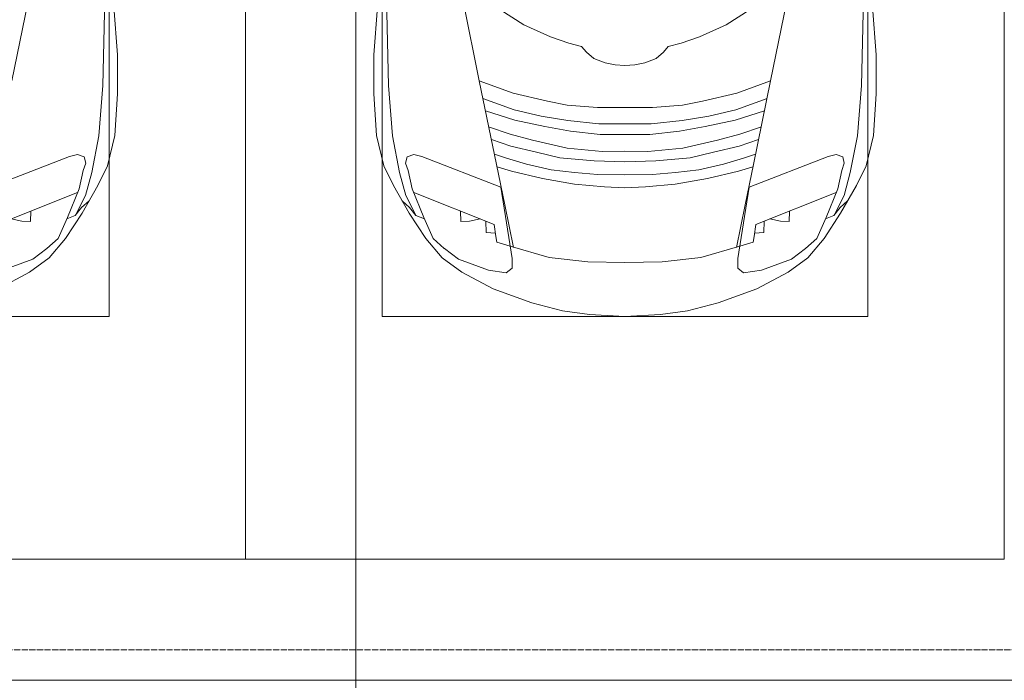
# Model space of a CAD drawing. Header units: millimetres. Extents: x -32229 to 170644, y -13689 to 125138.
# Tile 132 of 208: x 21191 to 24435, y 75350 to 77528. Entities that reach past the tile are written whole.
import ezdxf

# ---------------------------------------------------------------- set-up
doc = ezdxf.new("R2010")
doc.units = ezdxf.units.MM
doc.linetypes.add('ADSK_Линия сетки', pattern=[25, 20, -2.5, 0, -2.5])
doc.layers.add('A-DETL', color=7, linetype='Continuous', lineweight=9, true_color=0x00a600)
for name, color, linetype, lineweight in [('A-DETL-GENF', 7, 'Continuous', 18), ('A-FLOR', 7, 'Continuous', 18), ('A-GENM', 7, 'Continuous', 18), ('C-PRKG', 7, 'Continuous', 18), ('S-GRID', 7, 'Continuous', 9)]:
    doc.layers.add(name, color=color, linetype=linetype, lineweight=lineweight)

# ---------------------------------------------------------------- blocks, each defined once
blk = doc.blocks.new('АР_Машиноместо - 4900x2400_М__5300х2500_-3113489--01 ЭО')
at = {"layer": 'A-DETL-GENF', "color": 254, "lineweight": 13, "true_color": 0xd4d4d4}
for p, q in [((2029.1, 1561.4), (2037.2, 1889.5)), ((2016.6, 1395.6), (2029.1, 1561.4)), ((1992.6, 1274.3), (2016.6, 1395.6)), ((1972.1, 1198.6), (1992.6, 1274.3)), ((1681.2, 1102.9), (1946, 1208.1)), ((1938.3, 1132.1), (1972.1, 1198.6)), ((1790.9, 1112.7), (1791.8, 1146.9)), ((1727.4, 1121.3), (1762.3, 1113.6)), ((1762.3, 1113.6), (1790.9, 1112.7))]:
    blk.add_line(p, q, dxfattribs=at)
at = {"layer": 'A-DETL-GENF', "color": 253, "lineweight": 13, "true_color": 0xaaaaaa}
for p, q in [((1730, 1576.5), (1781.7, 1834.2)), ((2078, 1662.9), (2065.2, 1820.7)), ((2078, 1534.1), (2078, 1662.9)), ((2069.2, 1396.6), (2078, 1534.1)), ((2044.3, 1296.1), (2069.2, 1396.6)), ((1945.6, 1333.3), (1919.3, 1327.1)), ((1968.2, 1326), (1945.6, 1333.3)), ((1919.3, 1327.1), (1658.9, 1225.9)), ((1965, 1280.6), (1972.8, 1305.2)), ((1972.8, 1305.2), (1968.2, 1326)), ((1951.8, 1220.1), (1965, 1280.6)), ((2012.6, 1232.1), (2044.3, 1296.1)), ((1913.1, 1126.3), (1951.8, 1220.1)), ((1960.7, 1140.4), (2012.6, 1232.1)), ((1959.6, 1159.6), (1983.8, 1180.5)), ((1906.8, 1056.8), (1960.7, 1140.4)), ((1938.7, 1132.6), (1959.6, 1159.6)), ((1882.1, 1057.3), (1913.1, 1126.3)), ((1911, 1121.6), (1938.7, 1132.6)), ((1845.3, 1024.4), (1882.1, 1057.3)), ((1852.8, 992.8), (1906.8, 1056.8)), ((1799.1, 989.1), (1845, 1024.3)), ((1699.9, 952.6), (1799.1, 989.1)), ((1788.1, 946.2), (1852.8, 992.8)), ((1684.2, 891), (1788.1, 946.2))]:
    blk.add_line(p, q, dxfattribs=at)
at = {"layer": 'C-PRKG', "color": 253, "lineweight": 13, "true_color": 0xaaaaaa}
for p, q in [((2500, 0), (2500, 5300)), ((2050, 800), (2050, 4500)), ((450, 800), (2050, 800)), ((2500, 0), (0, 0))]:
    blk.add_line(p, q, dxfattribs=at)
blk = doc.blocks.new('АР_Машиноместо - 4900x2400_М__5300х2500_-V14--01 ЭО')
at = {"layer": 'A-DETL-GENF', "color": 253, "lineweight": 13, "true_color": 0xaaaaaa}
for p, q in [((1132.7, -806), (1044.2, -818.6)), ((1250, -800), (1132.7, -806)), ((1250, -800), (1367.3, -806)), ((1367.3, -806), (1455.8, -818.6)), ((1044.2, -818.6), (943.3, -845.1)), ((1455.8, -818.6), (1556.7, -845.1)), ((943.3, -845.1), (815.8, -891)), ((1556.7, -845.1), (1684.2, -891)), ((815.8, -891), (711.9, -946.2)), ((1684.2, -891), (1788.1, -946.2)), ((711.9, -946.2), (647.2, -992.8)), ((800.1, -952.6), (700.9, -989.1)), ((859, -944.1), (800.1, -952.6)), ((877.7, -958.9), (859, -944.1)), ((877.7, -991.4), (877.7, -958.9)), ((1622.3, -958.9), (1641, -944.1)), ((1622.3, -991.4), (1622.3, -958.9)), ((1641, -944.1), (1699.9, -952.6)), ((1699.9, -952.6), (1799.1, -989.1)), ((1788.1, -946.2), (1852.8, -992.8)), ((647.2, -992.8), (593.2, -1056.8)), ((700.9, -989.1), (655, -1024.3)), ((841.1, -1225.9), (877.7, -991.4)), ((1000.2, -994.5), (871.4, -1031.3)), ((1127.4, -979.8), (1000.2, -994.5)), ((1250, -977.6), (1127.4, -979.8)), ((1250, -977.6), (1372.6, -979.8)), ((1372.6, -979.8), (1499.8, -994.5)), ((1499.8, -994.5), (1628.6, -1031.3)), ((1658.9, -1225.9), (1622.3, -991.4)), ((1799.1, -989.1), (1845, -1024.3)), ((1852.8, -992.8), (1906.8, -1056.8)), ((654.7, -1024.4), (617.9, -1057.3)), ((882.6, -1027.5), (853.8, -1167.4)), ((1617.4, -1027.5), (1646.2, -1167.4)), ((1845.3, -1024.4), (1882.1, -1057.3)), ((593.2, -1056.8), (539.3, -1140.4)), ((617.9, -1057.3), (586.9, -1126.3)), ((1882.1, -1057.3), (1913.1, -1126.3)), ((1906.8, -1056.8), (1960.7, -1140.4)), ((561.3, -1132.6), (540.4, -1159.6)), ((586.9, -1126.3), (548.2, -1220.1)), ((589, -1121.6), (561.3, -1132.6)), ((1911, -1121.6), (1938.7, -1132.6)), ((1913.1, -1126.3), (1951.8, -1220.1)), ((1938.7, -1132.6), (1959.6, -1159.6)), ((539.3, -1140.4), (487.4, -1232.1)), ((540.4, -1159.6), (516.2, -1180.5)), ((853.8, -1167.4), (826.8, -1300.9)), ((1646.2, -1167.4), (1673.2, -1300.9)), ((1959.6, -1159.6), (1983.8, -1180.5)), ((1960.7, -1140.4), (2012.6, -1232.1)), ((487.4, -1232.1), (455.7, -1296.1)), ((548.2, -1220.1), (535, -1280.6)), ((580.7, -1327.1), (841.1, -1225.9)), ((1182.5, -1227.5), (1084.1, -1236)), ((1250, -1223.7), (1182.5, -1227.5)), ((1250, -1223.7), (1317.5, -1227.5)), ((1317.5, -1227.5), (1415.9, -1236)), ((1919.3, -1327.1), (1658.9, -1225.9)), ((1951.8, -1220.1), (1965, -1280.6)), ((2012.6, -1232.1), (2044.3, -1296.1)), ((978.6, -1254.6), (876.3, -1278.7)), ((1084.1, -1236), (978.6, -1254.6)), ((1415.9, -1236), (1521.4, -1254.6)), ((1521.4, -1254.6), (1623.7, -1278.7)), ((455.7, -1296.1), (430.8, -1396.6)), ((535, -1280.6), (527.2, -1305.2)), ((876.3, -1278.7), (828.3, -1293.7)), ((1007.1, -1283.7), (925.2, -1301.6)), ((1083.6, -1274.6), (1007.1, -1283.7)), ((1159.1, -1267.9), (1083.6, -1274.6)), ((1250, -1266.6), (1159.1, -1267.9)), ((1250, -1266.6), (1340.9, -1267.9)), ((1340.9, -1267.9), (1416.4, -1274.6)), ((1416.4, -1274.6), (1492.9, -1283.7)), ((1492.9, -1283.7), (1574.8, -1301.6)), ((1623.7, -1278.7), (1671.7, -1293.7)), ((1965, -1280.6), (1972.8, -1305.2)), ((2044.3, -1296.1), (2069.2, -1396.6)), ((527.2, -1305.2), (531.8, -1326)), ((531.8, -1326), (554.4, -1333.3)), ((554.4, -1333.3), (580.7, -1327.1)), ((826.8, -1300.9), (770, -1576.5)), ((859.1, -1321.2), (819.9, -1334.4)), ((925.2, -1301.6), (859.1, -1321.2)), ((1035, -1323.2), (958.3, -1341.1)), ((1148.3, -1312.4), (1035, -1323.2)), ((1250, -1309.3), (1148.3, -1312.4)), ((1250, -1309.3), (1351.7, -1312.4)), ((1351.7, -1312.4), (1465, -1323.2)), ((1465, -1323.2), (1541.7, -1341.1)), ((1574.8, -1301.6), (1640.9, -1321.2)), ((1640.9, -1321.2), (1680.1, -1334.4)), ((1673.2, -1300.9), (1730, -1576.5)), ((1945.6, -1333.3), (1919.3, -1327.1)), ((1968.2, -1326), (1945.6, -1333.3)), ((1972.8, -1305.2), (1968.2, -1326)), ((873.8, -1361.2), (809.9, -1383.1)), ((958.3, -1341.1), (873.8, -1361.2)), ((1059, -1354.8), (945.3, -1380.6)), ((1174.5, -1344.2), (1059, -1354.8)), ((1250, -1344.9), (1174.5, -1344.2)), ((1250, -1344.9), (1325.5, -1344.2)), ((1325.5, -1344.2), (1441, -1354.8)), ((1441, -1354.8), (1554.7, -1380.6)), ((1541.7, -1341.1), (1626.2, -1361.2)), ((1626.2, -1361.2), (1690.1, -1383.1)), ((945.3, -1380.6), (871.4, -1401.1)), ((1554.7, -1380.6), (1628.6, -1401.1)), ((430.8, -1396.6), (422, -1534.1)), ((871.4, -1401.1), (800.5, -1424.6)), ((986.2, -1425.6), (887, -1446.5)), ((1070, -1410.4), (986.2, -1425.6)), ((1168.3, -1399.8), (1070, -1410.4)), ((1250, -1400.1), (1168.3, -1399.8)), ((1250, -1400.1), (1331.7, -1399.8)), ((1331.7, -1399.8), (1430, -1410.4)), ((1430, -1410.4), (1513.8, -1425.6)), ((1513.8, -1425.6), (1613, -1446.5)), ((1628.6, -1401.1), (1699.5, -1424.6)), ((2069.2, -1396.6), (2078, -1534.1)), ((887, -1446.5), (790.4, -1477.3)), ((973.4, -1459.7), (884.3, -1480.8)), ((1061.9, -1445.7), (973.4, -1459.7)), ((1163.9, -1435.1), (1061.9, -1445.7)), ((1250, -1435.1), (1163.9, -1435.1)), ((1250, -1435.1), (1336.1, -1435.1)), ((1336.1, -1435.1), (1438.1, -1445.7)), ((1438.1, -1445.7), (1526.6, -1459.7)), ((1526.6, -1459.7), (1615.7, -1480.8)), ((1613, -1446.5), (1709.6, -1477.3)), ((884.3, -1480.8), (782, -1518.1)), ((1159.3, -1489.1), (1060, -1496.1)), ((1250, -1488.3), (1159.3, -1489.1)), ((1250, -1488.3), (1340.7, -1489.1)), ((1340.7, -1489.1), (1440, -1496.1)), ((1615.7, -1480.8), (1718, -1518.1)), ((994.9, -1509.3), (881.7, -1536.4)), ((1060, -1496.1), (994.9, -1509.3)), ((1440, -1496.1), (1505.1, -1509.3)), ((1505.1, -1509.3), (1618.3, -1536.4)), ((422, -1534.1), (422, -1662.9)), ((881.7, -1536.4), (770, -1576.5)), ((1618.3, -1536.4), (1730, -1576.5)), ((2078, -1534.1), (2078, -1662.9)), ((770, -1576.5), (718.3, -1834.2)), ((1730, -1576.5), (1781.7, -1834.2)), ((1147.5, -1650.5), (1123.5, -1670.9)), ((1184.7, -1635.7), (1147.5, -1650.5)), ((1217.8, -1629.1), (1184.7, -1635.7)), ((1217.8, -1629.1), (1250, -1626.8)), ((1282.2, -1629.1), (1250, -1626.8)), ((1282.2, -1629.1), (1315.3, -1635.7)), ((1315.3, -1635.7), (1352.5, -1650.5)), ((1352.5, -1650.5), (1376.5, -1670.9)), ((422, -1662.9), (434.8, -1820.7)), ((1123.5, -1670.9), (1107.2, -1689.8)), ((1376.5, -1670.9), (1392.8, -1689.8)), ((2078, -1662.9), (2065.2, -1820.7)), ((1064.9, -1700.5), (1004.2, -1721.4)), ((1107.2, -1689.8), (1064.9, -1700.5)), ((1392.8, -1689.8), (1435.1, -1700.5)), ((1435.1, -1700.5), (1495.8, -1721.4)), ((1004.2, -1721.4), (917, -1761.1)), ((1495.8, -1721.4), (1583, -1761.1)), ((917, -1761.1), (837.5, -1812.1)), ((1583, -1761.1), (1662.5, -1812.1))]:
    blk.add_line(p, q, dxfattribs=at)
at = {"layer": 'A-DETL-GENF', "color": 254, "lineweight": 13, "true_color": 0xd4d4d4}
for p, q in [((871.3, -1031.9), (827.7, -1045)), ((1628.7, -1031.9), (1672.3, -1045)), ((824.1, -1063.7), (818.8, -1102.9)), ((827.7, -1045), (824.1, -1063.7)), ((1672.3, -1045), (1675.9, -1063.7)), ((1675.9, -1063.7), (1681.2, -1102.9)), ((818.8, -1102.9), (554, -1208.1)), ((792.9, -1076.2), (791.2, -1114.5)), ((823.3, -1074.4), (792.9, -1076.2)), ((1676.7, -1074.4), (1707.1, -1076.2)), ((1681.2, -1102.9), (1946, -1208.1)), ((1707.1, -1076.2), (1708.8, -1114.5)), ((561.7, -1132.1), (527.9, -1198.6)), ((709.1, -1112.7), (708.2, -1146.9)), ((737.7, -1113.6), (709.1, -1112.7)), ((772.6, -1121.3), (737.7, -1113.6)), ((1727.4, -1121.3), (1762.3, -1113.6)), ((1762.3, -1113.6), (1790.9, -1112.7)), ((1790.9, -1112.7), (1791.8, -1146.9)), ((1938.3, -1132.1), (1972.1, -1198.6)), ((527.9, -1198.6), (507.4, -1274.3)), ((1972.1, -1198.6), (1992.6, -1274.3)), ((507.4, -1274.3), (483.4, -1395.6)), ((1992.6, -1274.3), (2016.6, -1395.6)), ((483.4, -1395.6), (470.9, -1561.4)), ((2016.6, -1395.6), (2029.1, -1561.4)), ((470.9, -1561.4), (462.8, -1889.5)), ((2029.1, -1561.4), (2037.2, -1889.5))]:
    blk.add_line(p, q, dxfattribs=at)
at = {"layer": 'C-PRKG', "color": 253, "lineweight": 13, "true_color": 0xaaaaaa}
for p, q in [((2500, 0), (0, 0)), ((0, 0), (0, -5300)), ((2500, 0), (2500, -5300)), ((450, -800), (450, -4500)), ((450, -800), (2050, -800)), ((2050, -800), (2050, -4500))]:
    blk.add_line(p, q, dxfattribs=at)
blk = doc.blocks.new('АР-Заполнение деф_ шва - Д_ш_-4327374--01 ЭО')
at = {"layer": 'A-GENM', "color": 253, "lineweight": 13, "true_color": 0xaaaaaa}
blk.add_line((0, 25), (5425, 25), dxfattribs=at)
blk = doc.blocks.new('Наметкина 10_РД_АР_П_rvt-1--01 ЭО')
at = {"layer": 'A-FLOR', "color": 253, "lineweight": 13, "true_color": 0xaaaaaa}
blk.add_line((24660.3, 75350), (19235.3, 75350), dxfattribs=at)
at = {"layer": 'A-GENM', "color": 253, "lineweight": 13, "true_color": 0xaaaaaa}
blk.add_blockref('АР-Заполнение деф_ шва - Д_ш_-4327374--01 ЭО', (19235.3, 75325), dxfattribs=at)
at = {"layer": 'C-PRKG', "color": 253, "lineweight": 13, "true_color": 0xaaaaaa}
blk.add_blockref('АР_Машиноместо - 4900x2400_М__5300х2500_-3113489--01 ЭО', (19435.3, 75750), dxfattribs=at)
at = {"layer": 'C-PRKG', "color": 253, "lineweight": 13, "true_color": 0xaaaaaa, "rotation": 180}
blk.add_blockref('АР_Машиноместо - 4900x2400_М__5300х2500_-V14--01 ЭО', (24435.3, 75750), dxfattribs=at)

msp = doc.modelspace()

# ---------------------------------------------------------------- linework, layer by layer
at = {"layer": 'A-DETL', "color": 5, "true_color": 0x0000ff}
msp.add_line((22298.5, 90549.9), (22298.5, 72426.4), dxfattribs=at)
at = {"layer": 'S-GRID', "color": 253, "linetype": 'ADSK_Линия сетки', "true_color": 0xaaaaaa}
msp.add_line((131381.2, 75450), (-30593.4, 75450), dxfattribs=at)

# ---------------------------------------------------------------- block references
at = {"lineweight": 5}
msp.add_blockref('Наметкина 10_РД_АР_П_rvt-1--01 ЭО', (0, 0), dxfattribs=at)

doc.saveas('drawing.dxf')
